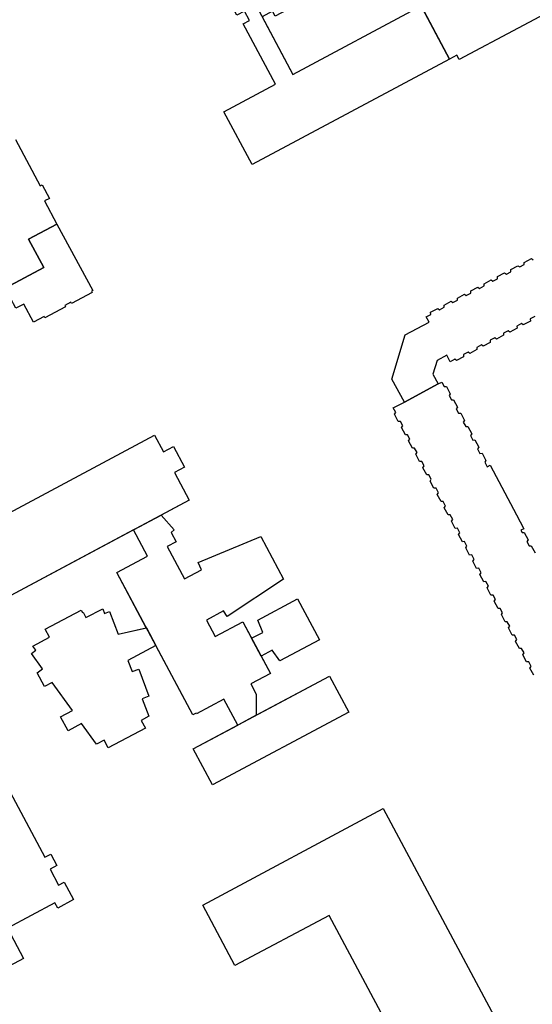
# Model space of a CAD drawing. Header units: inches. Extents: x 480978 to 483416, y 5454526 to 5457823.
# Tile 30 of 54: x 481545 to 481699, y 5456714 to 5457010. Entities that reach past the tile are written whole.
import ezdxf

# ---------------------------------------------------------------- set-up
doc = ezdxf.new("R2010")
doc.units = ezdxf.units.IN
doc.header["$MEASUREMENT"] = 0
for name, color, linetype in [('ubcv_building_records', 10, 'Continuous'), ('ubcv_buildings', 10, 'Continuous'), ('ubcv_subbuildings', 10, 'Continuous')]:
    doc.layers.add(name, color=color, linetype=linetype)

# ---------------------------------------------------------------- blocks, each defined once
blk = doc.blocks.new('ubcv_campus_buildings_ACAD_1_FMEBLOCK22')
at = {"layer": 'ubcv_building_records'}
for points in [[(-14.46, 42.21), (-8.94, 31.86), (-7.7, 32.51), (-1.56, 20.85), (-7.19, 17.85), (-9.15, 21.54), (-30.79, 9.98), (-40.56, 28.28)], [(29.77, -12.7), (40.56, -32.68), (40.16, -32.9), (40.37, -33.29), (34.17, -36.6), (33.96, -36.2), (32.09, -37.2), (32.3, -37.6), (26.1, -40.9), (25.89, -40.51), (22.71, -42.21), (19.81, -36.77), (17.42, -38.05), (16.7, -36.69), (15.65, -34.73), (14.42, -35.39), (12.95, -32.65), (14.19, -31.99), (25.81, -25.79), (21.24, -17.21)]]:
    blk.add_lwpolyline(points, close=True, dxfattribs=at)
blk = doc.blocks.new('ubcv_campus_buildings_ACAD_1_FMEBLOCK53')
at = {"layer": 'ubcv_buildings'}
for points in [[(-76.71, 28.88), (-75.85, 29.34), (-80.07, 37.25), (-72.43, 41.34), (-75.19, 46.23), (-80.14, 43.58), (-87.74, 58.12), (-59.52, 73.18), (-51.83, 58.77), (-72.43, 47.78), (-69.75, 42.76), (-64.96, 45.32), (-63.03, 41.7), (-60.98, 37.85), (-59.67, 38.55), (-60.09, 39.32), (-60.27, 39.22), (-60.47, 39.59), (-48.76, 45.84), (-48.56, 45.48), (-48.65, 45.43), (-46.52, 41.45), (-42.39, 33.7), (-39.86, 28.97), (-39.78, 29.01), (-39.6, 28.67), (-42.88, 26.92), (-51.32, 22.41), (-51.5, 22.75), (-51.32, 22.85), (-51.73, 23.63), (-53.09, 22.9), (-51.54, 19.99), (-46.6, 22.63), (-39.95, 10.17), (-43.73, 8.15), (-44.83, 7.56), (-36.21, -8.54), (-33.76, -13.13), (-19.44, -5.49), (-19.15, -6.05), (-14.82, -3.74), (-14.54, -4.27), (-11.7, -2.76), (-12.57, -1.13), (10.69, 11.29), (11.65, 9.49), (14.31, 10.91), (13.99, 11.52), (17.85, 13.58), (24.56, 1.01), (20.68, -1.06), (21.55, -2.68), (-6.93, -17.88), (-7.76, -16.33), (-12.35, -18.78), (-11.55, -20.29), (-27.07, -28.57), (-27.86, -27.08), (-31.02, -28.76), (-21.77, -46.09), (16.82, -25.5), (16.42, -24.75), (18.65, -23.56), (17.39, -21.19), (52.86, -2.27), (53.79, -4.01), (59.68, -0.83), (55.59, 6.85), (79.23, 19.47), (83.12, 12.17), (84.45, 12.88), (85.53, 10.84), (83.42, 9.71), (84.48, 7.72), (86.6, 8.85), (87.74, 6.7), (81.57, 3.41), (82.39, 1.87), (76.4, -1.32), (77.87, -4.08), (71.89, -7.27), (73.4, -10.09), (67.51, -13.24), (68.95, -15.92), (62.1, -19.58), (63.73, -22.64), (28.27, -41.57), (27.59, -40.3), (25.35, -41.49), (-34.01, -73.18), (-42.48, -57.32), (-27.02, -49.07), (-36.72, -30.9), (-34.8, -29.87), (-36.32, -27.02), (-38.59, -28.23), (-41.73, -22.35), (-45.34, -24.28), (-46.98, -21.22), (-48.54, -22.06), (-51.09, -17.28), (-51.86, -17.69)], [(-25.37, 0.89), (-29.68, 8.95), (-22.37, 12.86), (-18.06, 4.79)]]:
    blk.add_lwpolyline(points, close=True, dxfattribs=at)

msp = doc.modelspace()

# ---------------------------------------------------------------- linework, layer by layer
at = {"layer": 'ubcv_building_records'}
for points in [[(481712.6, 5457016.99), (481677.14, 5456998.05), (481676.46, 5456999.32), (481674.23, 5456998.13), (481665.29, 5457014.87)], [(481543.68, 5456973.92), (481551.11, 5456960), (481551.71, 5456960.32), (481553.89, 5456956.23), (481552.43, 5456955.45), (481556.14, 5456948.49), (481547.61, 5456943.98), (481552.17, 5456935.4), (481540.56, 5456929.2)], [(481699.9, 5456920.69), (481698.54, 5456919.96), (481698.57, 5456919.31), (481696.4, 5456918.16), (481695.88, 5456918.54), (481694.52, 5456917.82), (481694.55, 5456917.17), (481692.38, 5456916.01), (481691.86, 5456916.4), (481690.5, 5456915.67), (481690.53, 5456915.02), (481688.36, 5456913.87), (481687.84, 5456914.25), (481686.48, 5456913.52), (481686.51, 5456912.88), (481684.34, 5456911.72), (481683.83, 5456912.11), (481682.46, 5456911.38), (481682.49, 5456910.73), (481680.32, 5456909.58), (481679.81, 5456909.96), (481678.44, 5456909.23), (481678.47, 5456908.59), (481676.3, 5456907.43), (481675.79, 5456907.82), (481674.42, 5456907.09), (481673.4, 5456909), (481670.49, 5456907.44), (481669.26, 5456903.36), (481670.86, 5456900.38), (481660.67, 5456894.94), (481656.89, 5456901.82), (481660.88, 5456915.13), (481668.07, 5456918.98), (481667.23, 5456920.57), (481668.59, 5456921.3), (481668.56, 5456921.94), (481670.73, 5456923.1), (481671.25, 5456922.71), (481672.61, 5456923.44), (481672.58, 5456924.09), (481674.75, 5456925.25), (481675.27, 5456924.86), (481676.63, 5456925.59), (481676.6, 5456926.23), (481678.77, 5456927.39), (481679.28, 5456927), (481680.65, 5456927.73), (481680.62, 5456928.38), (481682.79, 5456929.54), (481683.3, 5456929.15), (481684.67, 5456929.88), (481684.64, 5456930.52), (481686.81, 5456931.68), (481687.32, 5456931.29), (481688.69, 5456932.02), (481688.66, 5456932.67), (481690.83, 5456933.83), (481691.34, 5456933.44), (481692.71, 5456934.17), (481692.67, 5456934.81), (481694.84, 5456935.97), (481695.36, 5456935.58), (481696.73, 5456936.31), (481696.69, 5456936.96), (481698.86, 5456938.12), (481699.38, 5456937.73)], [(481699.57, 5456812.73), (481698.41, 5456814.9), (481698.8, 5456815.42), (481698.07, 5456816.78), (481697.42, 5456816.75), (481696.26, 5456818.92), (481696.65, 5456819.44), (481695.92, 5456820.8), (481695.28, 5456820.77), (481694.12, 5456822.94), (481694.5, 5456823.46), (481693.78, 5456824.82), (481693.13, 5456824.79), (481691.97, 5456826.96), (481692.36, 5456827.48), (481691.63, 5456828.84), (481690.99, 5456828.81), (481689.83, 5456830.98), (481690.21, 5456831.49), (481689.49, 5456832.86), (481688.84, 5456832.83), (481687.68, 5456835), (481688.07, 5456835.51), (481687.34, 5456836.88), (481686.7, 5456836.85), (481685.54, 5456839.02), (481685.92, 5456839.53), (481685.2, 5456840.9), (481684.55, 5456840.86), (481683.39, 5456843.04), (481683.78, 5456843.55), (481683.05, 5456844.92), (481682.4, 5456844.88), (481681.25, 5456847.05), (481681.63, 5456847.57), (481680.91, 5456848.94), (481680.26, 5456848.9), (481679.1, 5456851.07), (481679.49, 5456851.59), (481678.76, 5456852.96), (481678.11, 5456852.92), (481676.96, 5456855.09), (481677.34, 5456855.61), (481676.61, 5456856.98), (481675.97, 5456856.94), (481674.81, 5456859.11), (481675.2, 5456859.63), (481674.47, 5456861), (481673.82, 5456860.96), (481672.67, 5456863.13), (481673.05, 5456863.65), (481672.32, 5456865.01), (481671.68, 5456864.98), (481670.52, 5456867.15), (481670.91, 5456867.67), (481670.18, 5456869.03), (481669.53, 5456869), (481668.38, 5456871.17), (481668.76, 5456871.69), (481668.03, 5456873.05), (481667.39, 5456873.02), (481666.23, 5456875.19), (481666.62, 5456875.71), (481665.89, 5456877.07), (481665.24, 5456877.04), (481664.08, 5456879.21), (481664.47, 5456879.73), (481663.74, 5456881.09), (481663.1, 5456881.06), (481661.94, 5456883.23), (481662.33, 5456883.75), (481661.6, 5456885.11), (481660.95, 5456885.08), (481659.79, 5456887.25), (481660.18, 5456887.76), (481659.45, 5456889.13), (481658.81, 5456889.1), (481657.65, 5456891.27), (481658.04, 5456891.78), (481657.31, 5456893.15), (481660.67, 5456894.94), (481670.86, 5456900.38), (481671.95, 5456900.96), (481672.68, 5456899.6), (481673.32, 5456899.63), (481674.48, 5456897.46), (481674.09, 5456896.94), (481674.82, 5456895.58), (481675.47, 5456895.61), (481676.62, 5456893.44), (481676.24, 5456892.92), (481676.97, 5456891.56), (481677.61, 5456891.59), (481678.77, 5456889.42), (481678.38, 5456888.9), (481679.11, 5456887.54), (481679.76, 5456887.57), (481680.91, 5456885.4), (481680.53, 5456884.89), (481681.26, 5456883.52), (481681.9, 5456883.55), (481683.06, 5456881.38), (481682.67, 5456880.87), (481683.4, 5456879.5), (481684.05, 5456879.53), (481685.21, 5456877.36), (481684.82, 5456876.85), (481685.55, 5456875.48), (481686.42, 5456875.95), (481694.4, 5456861.01), (481696.62, 5456856.84), (481695.71, 5456856.35), (481696.07, 5456855.67), (481696.71, 5456855.7), (481697.87, 5456853.53), (481697.48, 5456853.02), (481698.21, 5456851.66), (481698.85, 5456851.7), (481700.01, 5456849.53)], [(481537.16, 5456786.62), (481552.45, 5456757.97), (481554.28, 5456758.95), (481556.11, 5456755.5), (481554.07, 5456754.41), (481556.63, 5456749.62), (481558.32, 5456750.53), (481561.14, 5456745.25), (481556.36, 5456742.7), (481555.5, 5456744.31), (481541.22, 5456736.68), (481546.1, 5456727.55), (481528.37, 5456718.09)]]:
    msp.add_lwpolyline(points, dxfattribs=at)
for points in [[(481615.96, 5457014.42), (481627.11, 5456993.53), (481665.69, 5457014.13), (481674.23, 5456998.13), (481614.86, 5456966.44), (481606.39, 5456982.3), (481621.86, 5456990.56), (481612.16, 5457008.73), (481614.07, 5457009.75), (481612.55, 5457012.6)], [(481595.93, 5456865.4), (481539.23, 5456835.14), (481528.79, 5456854.7), (481585.48, 5456884.98), (481588.16, 5456879.95), (481591.18, 5456881.56), (481594.49, 5456875.35), (481591.48, 5456873.73)], [(481579.17, 5456856.45), (481587.45, 5456860.87), (481591.41, 5456856.53), (481590.47, 5456855.64), (481591.96, 5456852.85), (481589.32, 5456851.45), (481594.5, 5456841.74), (481599.58, 5456844.45), (481598.66, 5456846.65), (481617.46, 5456854.49), (481624.3, 5456841.69), (481607.31, 5456830.43), (481606.23, 5456832.07), (481601.11, 5456829.34), (481603.74, 5456824.42), (481612.04, 5456828.85), (481620.34, 5456813.28), (481614.46, 5456810.14), (481616.11, 5456807.05), (481616.12, 5456800.73), (481610.51, 5456797.74), (481606.34, 5456805.55), (481598.09, 5456801.15), (481598, 5456801.32), (481597.03, 5456800.81), (481574.16, 5456843.61), (481583.39, 5456848.54)], [(481614.7, 5456823.85), (481618.05, 5456825.6), (481616.6, 5456829.34), (481628.54, 5456835.71), (481635.11, 5456823.41), (481623.16, 5456817.03), (481620.87, 5456820.31), (481617.54, 5456818.53)], [(481571.95, 5456831.87), (481574.51, 5456825.06), (481583.03, 5456827.04), (481585.88, 5456821.7), (481577.46, 5456817.21), (481578.73, 5456813.83), (481580.74, 5456814.59), (481583.79, 5456806.44), (481581.79, 5456805.69), (481583.77, 5456800.4), (481581.49, 5456799.17), (481582.74, 5456796.82), (481571.57, 5456790.85), (481570.31, 5456793.2), (481568.01, 5456792), (481563.56, 5456798.21), (481559.47, 5456796.02), (481557.23, 5456800.21), (481560.77, 5456802.12), (481554.72, 5456810.57), (481552.37, 5456809.32), (481550.15, 5456813.49), (481551.81, 5456814.64), (481548.48, 5456819.29), (481549.77, 5456820.25), (481548.86, 5456821.53), (481553.87, 5456824.24), (481552.62, 5456826.59), (481563.42, 5456832.36), (481563.8, 5456831.65), (481563.98, 5456831.75), (481564.85, 5456830.1), (481569.9, 5456832.76), (481570.45, 5456831.29)], [(481643.9, 5456801.63), (481602.92, 5456779.75), (481597.13, 5456790.6), (481638.11, 5456812.48)], [(481654.32, 5456772.6), (481696.15, 5456694.23), (481670.11, 5456680.33), (481638.01, 5456740.48), (481609.7, 5456725.36), (481600.02, 5456743.57), (481654.3, 5456772.64)]]:
    msp.add_lwpolyline(points, close=True, dxfattribs=at)
at = {"layer": 'ubcv_buildings'}
for points in [[(481543.68, 5456973.92), (481551.11, 5456960), (481551.71, 5456960.32), (481553.89, 5456956.23), (481552.43, 5456955.45), (481556.14, 5456948.49), (481566.93, 5456928.5), (481566.52, 5456928.29), (481566.73, 5456927.89), (481560.54, 5456924.59), (481560.33, 5456924.98), (481558.46, 5456923.98), (481558.67, 5456923.59), (481552.47, 5456920.28), (481552.26, 5456920.68), (481549.08, 5456918.98), (481546.18, 5456924.41), (481543.79, 5456923.14)], [(481699.57, 5456812.73), (481698.41, 5456814.9), (481698.8, 5456815.42), (481698.07, 5456816.78), (481697.42, 5456816.75), (481696.26, 5456818.92), (481696.65, 5456819.44), (481695.92, 5456820.8), (481695.28, 5456820.77), (481694.12, 5456822.94), (481694.5, 5456823.46), (481693.78, 5456824.82), (481693.13, 5456824.79), (481691.97, 5456826.96), (481692.36, 5456827.48), (481691.63, 5456828.84), (481690.99, 5456828.81), (481689.83, 5456830.98), (481690.21, 5456831.49), (481689.49, 5456832.86), (481688.84, 5456832.83), (481687.68, 5456835), (481688.07, 5456835.51), (481687.34, 5456836.88), (481686.7, 5456836.85), (481685.54, 5456839.02), (481685.92, 5456839.53), (481685.2, 5456840.9), (481684.55, 5456840.86), (481683.39, 5456843.04), (481683.78, 5456843.55), (481683.05, 5456844.92), (481682.4, 5456844.88), (481681.25, 5456847.05), (481681.63, 5456847.57), (481680.91, 5456848.94), (481680.26, 5456848.9), (481679.1, 5456851.07), (481679.49, 5456851.59), (481678.76, 5456852.96), (481678.11, 5456852.92), (481676.96, 5456855.09), (481677.34, 5456855.61), (481676.61, 5456856.98), (481675.97, 5456856.94), (481674.81, 5456859.11), (481675.2, 5456859.63), (481674.47, 5456861), (481673.82, 5456860.96), (481672.67, 5456863.13), (481673.05, 5456863.65), (481672.32, 5456865.01), (481671.68, 5456864.98), (481670.52, 5456867.15), (481670.91, 5456867.67), (481670.18, 5456869.03), (481669.53, 5456869), (481668.38, 5456871.17), (481668.76, 5456871.69), (481668.03, 5456873.05), (481667.39, 5456873.02), (481666.23, 5456875.19), (481666.62, 5456875.71), (481665.89, 5456877.07), (481665.24, 5456877.04), (481664.08, 5456879.21), (481664.47, 5456879.73), (481663.74, 5456881.09), (481663.1, 5456881.06), (481661.94, 5456883.23), (481662.33, 5456883.75), (481661.6, 5456885.11), (481660.95, 5456885.08), (481659.79, 5456887.25), (481660.18, 5456887.76), (481659.45, 5456889.13), (481658.81, 5456889.1), (481657.65, 5456891.27), (481658.04, 5456891.78), (481657.31, 5456893.15), (481660.67, 5456894.94), (481656.89, 5456901.82), (481660.88, 5456915.13), (481668.07, 5456918.98), (481667.23, 5456920.57), (481668.59, 5456921.3), (481668.56, 5456921.94), (481670.73, 5456923.1), (481671.25, 5456922.71), (481672.61, 5456923.44), (481672.58, 5456924.09), (481674.75, 5456925.25), (481675.27, 5456924.86), (481676.63, 5456925.59), (481676.6, 5456926.23), (481678.77, 5456927.39), (481679.28, 5456927), (481680.65, 5456927.73), (481680.62, 5456928.38), (481682.79, 5456929.54), (481683.3, 5456929.15), (481684.67, 5456929.88), (481684.64, 5456930.52), (481686.81, 5456931.68), (481687.32, 5456931.29), (481688.69, 5456932.02), (481688.66, 5456932.67), (481690.83, 5456933.83), (481691.34, 5456933.44), (481692.71, 5456934.17), (481692.67, 5456934.81), (481694.84, 5456935.97), (481695.36, 5456935.58), (481696.73, 5456936.31), (481696.69, 5456936.96), (481698.86, 5456938.12), (481699.38, 5456937.73)], [(481699.9, 5456920.69), (481698.54, 5456919.96), (481698.57, 5456919.31), (481696.4, 5456918.16), (481695.88, 5456918.54), (481694.52, 5456917.82), (481694.55, 5456917.17), (481692.38, 5456916.01), (481691.86, 5456916.4), (481690.5, 5456915.67), (481690.53, 5456915.02), (481688.36, 5456913.87), (481687.84, 5456914.25), (481686.48, 5456913.52), (481686.51, 5456912.88), (481684.34, 5456911.72), (481683.83, 5456912.11), (481682.46, 5456911.38), (481682.49, 5456910.73), (481680.32, 5456909.58), (481679.81, 5456909.96), (481678.44, 5456909.23), (481678.47, 5456908.59), (481676.3, 5456907.43), (481675.79, 5456907.82), (481674.42, 5456907.09), (481673.4, 5456909), (481670.49, 5456907.44), (481669.26, 5456903.36), (481670.86, 5456900.38), (481671.95, 5456900.96), (481672.68, 5456899.6), (481673.32, 5456899.63), (481674.48, 5456897.46), (481674.09, 5456896.94), (481674.82, 5456895.58), (481675.47, 5456895.61), (481676.62, 5456893.44), (481676.24, 5456892.92), (481676.97, 5456891.56), (481677.61, 5456891.59), (481678.77, 5456889.42), (481678.38, 5456888.9), (481679.11, 5456887.54), (481679.76, 5456887.57), (481680.91, 5456885.4), (481680.53, 5456884.89), (481681.26, 5456883.52), (481681.9, 5456883.55), (481683.06, 5456881.38), (481682.67, 5456880.87), (481683.4, 5456879.5), (481684.05, 5456879.53), (481685.21, 5456877.36), (481684.82, 5456876.85), (481685.55, 5456875.48), (481686.42, 5456875.95), (481694.4, 5456861.01), (481696.62, 5456856.84), (481695.71, 5456856.35), (481696.07, 5456855.67), (481696.71, 5456855.7), (481697.87, 5456853.53), (481697.48, 5456853.02), (481698.21, 5456851.66), (481698.85, 5456851.7), (481700.01, 5456849.53)], [(481528.79, 5456854.7), (481585.48, 5456884.98), (481588.16, 5456879.95), (481591.18, 5456881.56), (481594.49, 5456875.35), (481591.48, 5456873.73), (481595.93, 5456865.4), (481587.45, 5456860.87), (481591.41, 5456856.53), (481590.47, 5456855.64), (481591.96, 5456852.85), (481589.32, 5456851.45), (481594.5, 5456841.74), (481599.58, 5456844.45), (481598.66, 5456846.65), (481617.46, 5456854.49), (481624.3, 5456841.69), (481607.31, 5456830.43), (481606.23, 5456832.07), (481601.11, 5456829.34), (481603.74, 5456824.42), (481612.04, 5456828.85), (481614.7, 5456823.85), (481618.05, 5456825.6), (481616.6, 5456829.34), (481628.54, 5456835.71), (481635.11, 5456823.41), (481623.16, 5456817.03), (481620.87, 5456820.31), (481617.54, 5456818.53), (481620.34, 5456813.28), (481614.46, 5456810.14), (481616.11, 5456807.05), (481616.12, 5456800.73), (481638.11, 5456812.48), (481643.9, 5456801.63), (481602.92, 5456779.75), (481597.13, 5456790.6), (481610.51, 5456797.74), (481606.34, 5456805.55), (481598.09, 5456801.15), (481598, 5456801.32), (481597.03, 5456800.81), (481585.87, 5456821.7), (481577.46, 5456817.21), (481578.73, 5456813.83), (481580.74, 5456814.59), (481583.79, 5456806.44), (481581.79, 5456805.69), (481583.77, 5456800.4), (481581.49, 5456799.17), (481582.74, 5456796.82), (481571.57, 5456790.85), (481570.31, 5456793.2), (481568.01, 5456792), (481563.56, 5456798.21), (481559.47, 5456796.02), (481557.23, 5456800.21), (481560.77, 5456802.12), (481554.72, 5456810.57), (481552.37, 5456809.32), (481550.15, 5456813.49), (481551.81, 5456814.64), (481548.48, 5456819.29), (481549.77, 5456820.25), (481548.86, 5456821.53), (481553.87, 5456824.24), (481552.62, 5456826.59), (481563.42, 5456832.36), (481563.8, 5456831.65), (481563.98, 5456831.75), (481564.85, 5456830.1), (481569.9, 5456832.76), (481570.45, 5456831.29), (481571.95, 5456831.87), (481574.51, 5456825.06), (481583.01, 5456827.04), (481574.16, 5456843.61), (481583.39, 5456848.54), (481579.17, 5456856.45), (481539.23, 5456835.14)], [(481537.16, 5456786.62), (481552.45, 5456757.97), (481554.28, 5456758.95), (481556.11, 5456755.5), (481554.07, 5456754.41), (481556.63, 5456749.62), (481558.32, 5456750.53), (481561.14, 5456745.25), (481556.36, 5456742.7), (481555.5, 5456744.31), (481541.22, 5456736.68), (481546.1, 5456727.55), (481528.37, 5456718.09)]]:
    msp.add_lwpolyline(points, dxfattribs=at)
msp.add_lwpolyline([(481654.32, 5456772.6), (481696.15, 5456694.23), (481670.11, 5456680.33), (481638.01, 5456740.48), (481609.7, 5456725.36), (481600.02, 5456743.57), (481654.3, 5456772.64)], close=True, dxfattribs=at)
at = {"layer": 'ubcv_subbuildings'}
for points in [[(481712.6, 5457016.99), (481677.14, 5456998.05), (481676.46, 5456999.32), (481674.23, 5456998.13), (481665.29, 5457014.87)], [(481699.9, 5456920.69), (481698.54, 5456919.96), (481698.57, 5456919.31), (481696.4, 5456918.16), (481695.88, 5456918.54), (481694.52, 5456917.82), (481694.55, 5456917.17), (481692.38, 5456916.01), (481691.86, 5456916.4), (481690.5, 5456915.67), (481690.53, 5456915.02), (481688.36, 5456913.87), (481687.84, 5456914.25), (481686.48, 5456913.52), (481686.51, 5456912.88), (481684.34, 5456911.72), (481683.83, 5456912.11), (481682.46, 5456911.38), (481682.49, 5456910.73), (481680.32, 5456909.58), (481679.81, 5456909.96), (481678.44, 5456909.23), (481678.47, 5456908.59), (481676.3, 5456907.43), (481675.79, 5456907.82), (481674.42, 5456907.09), (481673.4, 5456909), (481670.49, 5456907.44), (481669.26, 5456903.36), (481670.86, 5456900.38), (481660.67, 5456894.94), (481656.89, 5456901.82), (481660.88, 5456915.13), (481668.07, 5456918.98), (481667.23, 5456920.57), (481668.59, 5456921.3), (481668.56, 5456921.94), (481670.73, 5456923.1), (481671.25, 5456922.71), (481672.61, 5456923.44), (481672.58, 5456924.09), (481674.75, 5456925.25), (481675.27, 5456924.86), (481676.63, 5456925.59), (481676.6, 5456926.23), (481678.77, 5456927.39), (481679.28, 5456927), (481680.65, 5456927.73), (481680.62, 5456928.38), (481682.79, 5456929.54), (481683.3, 5456929.15), (481684.67, 5456929.88), (481684.64, 5456930.52), (481686.81, 5456931.68), (481687.32, 5456931.29), (481688.69, 5456932.02), (481688.66, 5456932.67), (481690.83, 5456933.83), (481691.34, 5456933.44), (481692.71, 5456934.17), (481692.67, 5456934.81), (481694.84, 5456935.97), (481695.36, 5456935.58), (481696.73, 5456936.31), (481696.69, 5456936.96), (481698.86, 5456938.12), (481699.38, 5456937.73)], [(481699.57, 5456812.73), (481698.41, 5456814.9), (481698.8, 5456815.42), (481698.07, 5456816.78), (481697.42, 5456816.75), (481696.26, 5456818.92), (481696.65, 5456819.44), (481695.92, 5456820.8), (481695.28, 5456820.77), (481694.12, 5456822.94), (481694.5, 5456823.46), (481693.78, 5456824.82), (481693.13, 5456824.79), (481691.97, 5456826.96), (481692.36, 5456827.48), (481691.63, 5456828.84), (481690.99, 5456828.81), (481689.83, 5456830.98), (481690.21, 5456831.49), (481689.49, 5456832.86), (481688.84, 5456832.83), (481687.68, 5456835), (481688.07, 5456835.51), (481687.34, 5456836.88), (481686.7, 5456836.85), (481685.54, 5456839.02), (481685.92, 5456839.53), (481685.2, 5456840.9), (481684.55, 5456840.86), (481683.39, 5456843.04), (481683.78, 5456843.55), (481683.05, 5456844.92), (481682.4, 5456844.88), (481681.25, 5456847.05), (481681.63, 5456847.57), (481680.91, 5456848.94), (481680.26, 5456848.9), (481679.1, 5456851.07), (481679.49, 5456851.59), (481678.76, 5456852.96), (481678.11, 5456852.92), (481676.96, 5456855.09), (481677.34, 5456855.61), (481676.61, 5456856.98), (481675.97, 5456856.94), (481674.81, 5456859.11), (481675.2, 5456859.63), (481674.47, 5456861), (481673.82, 5456860.96), (481672.67, 5456863.13), (481673.05, 5456863.65), (481672.32, 5456865.01), (481671.68, 5456864.98), (481670.52, 5456867.15), (481670.91, 5456867.67), (481670.18, 5456869.03), (481669.53, 5456869), (481668.38, 5456871.17), (481668.76, 5456871.69), (481668.03, 5456873.05), (481667.39, 5456873.02), (481666.23, 5456875.19), (481666.62, 5456875.71), (481665.89, 5456877.07), (481665.24, 5456877.04), (481664.08, 5456879.21), (481664.47, 5456879.73), (481663.74, 5456881.09), (481663.1, 5456881.06), (481661.94, 5456883.23), (481662.33, 5456883.75), (481661.6, 5456885.11), (481660.95, 5456885.08), (481659.79, 5456887.25), (481660.18, 5456887.76), (481659.45, 5456889.13), (481658.81, 5456889.1), (481657.65, 5456891.27), (481658.04, 5456891.78), (481657.31, 5456893.15), (481660.67, 5456894.94), (481670.86, 5456900.38), (481671.95, 5456900.96), (481672.68, 5456899.6), (481673.32, 5456899.63), (481674.48, 5456897.46), (481674.09, 5456896.94), (481674.82, 5456895.58), (481675.47, 5456895.61), (481676.62, 5456893.44), (481676.24, 5456892.92), (481676.97, 5456891.56), (481677.61, 5456891.59), (481678.77, 5456889.42), (481678.38, 5456888.9), (481679.11, 5456887.54), (481679.76, 5456887.57), (481680.91, 5456885.4), (481680.53, 5456884.89), (481681.26, 5456883.52), (481681.9, 5456883.55), (481683.06, 5456881.38), (481682.67, 5456880.87), (481683.4, 5456879.5), (481684.05, 5456879.53), (481685.21, 5456877.36), (481684.82, 5456876.85), (481685.55, 5456875.48), (481686.42, 5456875.95), (481694.4, 5456861.01), (481696.62, 5456856.84), (481695.71, 5456856.35), (481696.07, 5456855.67), (481696.71, 5456855.7), (481697.87, 5456853.53), (481697.48, 5456853.02), (481698.21, 5456851.66), (481698.85, 5456851.7), (481700.01, 5456849.53)]]:
    msp.add_lwpolyline(points, dxfattribs=at)
msp.add_lwpolyline([(481615.96, 5457014.42), (481627.11, 5456993.53), (481665.69, 5457014.13), (481674.23, 5456998.13), (481614.86, 5456966.44), (481606.39, 5456982.3), (481621.86, 5456990.56), (481612.16, 5457008.73), (481614.07, 5457009.75), (481612.55, 5457012.6)], close=True, dxfattribs=at)

# ---------------------------------------------------------------- block references
at = {"layer": 'ubcv_building_records'}
msp.add_blockref('ubcv_campus_buildings_ACAD_1_FMEBLOCK22', (481526.37, 5456961.19), dxfattribs=at)
at = {"layer": 'ubcv_buildings'}
msp.add_blockref('ubcv_campus_buildings_ACAD_1_FMEBLOCK53', (481648.87, 5457039.62), dxfattribs=at)

doc.saveas('drawing.dxf')
